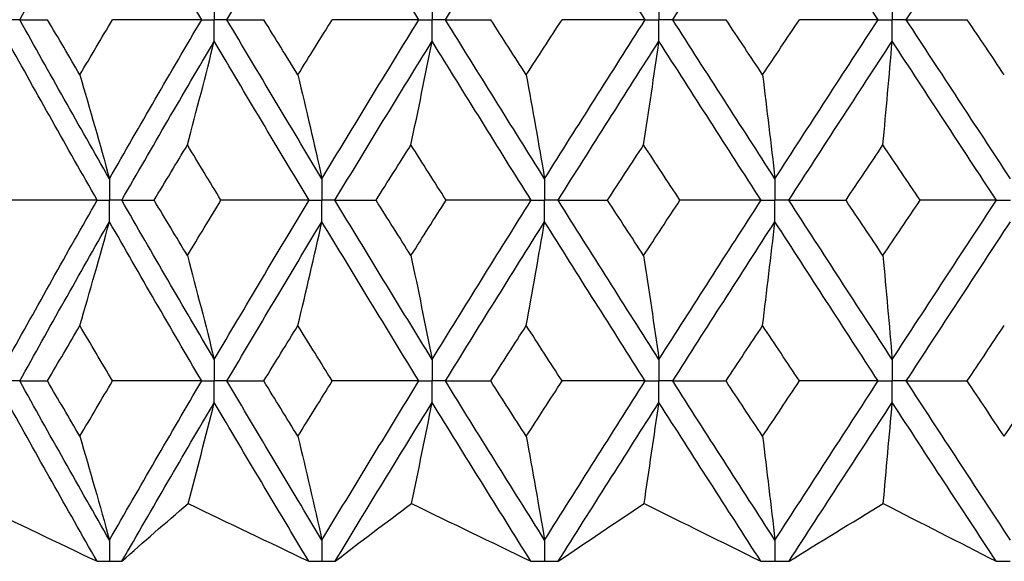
# Paper-space layout '_Right' of a CAD drawing. Header units: millimetres. Extents: x -25 to 310, y -1 to 320.
# Tile 7 of 51: x -10.38 to -2.06, y 14.1 to 18.67. Entities that reach past the tile are written whole.
import ezdxf

# ---------------------------------------------------------------- set-up
doc = ezdxf.new("R2010")
doc.units = ezdxf.units.MM

psp = doc.layouts.new('_Right')

# ---------------------------------------------------------------- linework, layer by layer
at = {"color": 7, "linetype": 'Continuous', "lineweight": 25}
for p, q in [((-9.6275, 14.1019), (-9.625, 14.1019)), ((-7.8324, 14.1019), (-7.8297, 14.1019)), ((-5.9514, 14.1019), (-5.9486, 14.1019)), ((-4.0052, 14.1019), (-4.0023, 14.1019))]:
    psp.add_line(p, q, dxfattribs=at)
for points in [[(-10.3836, 18.6747), (-10.1345, 19.1217), (-9.8815, 19.5698), (-9.6251, 20.0182)], [(-8.8461, 18.6747), (-9.1088, 19.1217), (-9.3686, 19.5698), (-9.6251, 20.0182)], [(-8.6324, 18.6747), (-8.368, 19.1217), (-8.1003, 19.5698), (-7.8298, 20.0182)], [(-7.0105, 18.6747), (-7.286, 19.1217), (-7.5592, 19.5698), (-7.8298, 20.0182)], [(-6.7866, 18.6747), (-6.5097, 19.1217), (-6.2303, 19.5698), (-5.9486, 20.0182)], [(-5.098, 18.6747), (-5.3833, 19.1217), (-5.667, 19.5698), (-5.9486, 20.0182)], [(-4.8664, 18.6747), (-4.5802, 19.1217), (-4.292, 19.5698), (-4.0023, 20.0182)], [(-3.1298, 18.6747), (-3.4217, 19.1217), (-3.7127, 19.5698), (-4.0023, 20.0182)], [(-2.8929, 18.6747), (-2.6004, 19.1217), (-2.3067, 19.5698), (-2.0122, 20.0182)], [(-10.3836, 18.6747), (-10.3071, 18.6747), (-10.2284, 18.6747), (-10.1477, 18.6748)], [(-9.6251, 17.3321), (-9.8816, 17.7804), (-10.1345, 18.2276), (-10.3836, 18.6747)], [(-9.875, 18.2087), (-9.9664, 18.3642), (-10.0573, 18.5195), (-10.1477, 18.6748)], [(-9.875, 18.2087), (-9.7836, 18.3642), (-9.6919, 18.5195), (-9.5997, 18.6748)], [(-9.6251, 17.3321), (-9.3686, 17.7804), (-9.1089, 18.2276), (-8.8461, 18.6747)], [(-8.8461, 18.6747), (-9.0968, 18.6747), (-9.3481, 18.6747), (-9.5997, 18.6748)], [(-8.6324, 18.6747), (-8.5306, 18.6747), (-8.4268, 18.6747), (-8.321, 18.6748)], [(-7.8298, 17.3321), (-8.1003, 17.7804), (-8.3679, 18.2276), (-8.6324, 18.6747)], [(-8.033, 18.2087), (-8.1294, 18.3642), (-8.2254, 18.5195), (-8.321, 18.6748)], [(-8.033, 18.2087), (-7.9367, 18.3642), (-7.84, 18.5195), (-7.743, 18.6748)], [(-7.8298, 17.3321), (-7.5592, 17.7804), (-7.286, 18.2276), (-7.0105, 18.6747)], [(-7.0105, 18.6747), (-7.254, 18.6747), (-7.4982, 18.6747), (-7.743, 18.6748)], [(-6.7866, 18.6747), (-6.6607, 18.6747), (-6.5329, 18.6747), (-6.4032, 18.6748)], [(-5.9486, 17.3321), (-6.2303, 17.7804), (-6.5097, 18.2276), (-6.7866, 18.6747)], [(-6.1031, 18.2087), (-6.2034, 18.3642), (-6.3034, 18.5195), (-6.4032, 18.6748)], [(-6.1031, 18.2087), (-6.0028, 18.3642), (-5.9022, 18.5195), (-5.8014, 18.6748)], [(-5.9486, 17.3321), (-5.667, 17.7804), (-5.3834, 18.2276), (-5.098, 18.6747)], [(-5.098, 18.6747), (-5.3316, 18.6747), (-5.5661, 18.6747), (-5.8014, 18.6748)], [(-4.8664, 18.6747), (-4.7178, 18.6747), (-4.5673, 18.6747), (-4.4152, 18.6748)], [(-4.0023, 17.3321), (-4.292, 17.7804), (-4.5801, 18.2276), (-4.8664, 18.6747)], [(-4.1063, 18.2087), (-4.2094, 18.3642), (-4.3124, 18.5195), (-4.4152, 18.6748)], [(-4.1063, 18.2087), (-4.0031, 18.3642), (-3.8997, 18.5195), (-3.7963, 18.6748)], [(-4.0023, 17.3321), (-3.7126, 17.7804), (-3.4217, 18.2276), (-3.1298, 18.6747)], [(-3.1298, 18.6747), (-3.3508, 18.6747), (-3.573, 18.6747), (-3.7963, 18.6748)], [(-2.8929, 18.6747), (-2.7232, 18.6747), (-2.5518, 18.6747), (-2.3788, 18.6748)], [(-2.0122, 17.3321), (-2.3067, 17.7804), (-2.6004, 18.2276), (-2.8929, 18.6747)], [(-2.0644, 18.2087), (-2.1693, 18.3642), (-2.2741, 18.5195), (-2.3788, 18.6748)], [(-9.7287, 17.1507), (-9.9843, 17.599), (-10.2363, 18.0465), (-10.4844, 18.4935)], [(-9.5211, 17.1507), (-9.2637, 17.599), (-9.003, 18.0465), (-8.7394, 18.4935)], [(-8.9663, 17.6176), (-8.8892, 17.9078), (-8.8136, 18.1997), (-8.7394, 18.4935)], [(-7.9391, 17.1507), (-8.2089, 17.599), (-8.4758, 18.0465), (-8.7394, 18.4935)], [(-7.7201, 17.1507), (-7.4488, 17.599), (-7.1749, 18.0465), (-6.8986, 18.4935)], [(-7.0778, 17.6176), (-7.0169, 17.9078), (-6.9572, 18.1997), (-6.8986, 18.4935)], [(-6.0625, 17.1507), (-6.3436, 17.599), (-6.6224, 18.0465), (-6.8986, 18.4935)], [(-5.8345, 17.1507), (-5.5523, 17.599), (-5.2681, 18.0465), (-4.9823, 18.4935)], [(-5.1117, 17.6176), (-5.0677, 17.9078), (-5.0246, 18.1997), (-4.9823, 18.4935)], [(-4.1195, 17.1507), (-4.4088, 17.599), (-4.6965, 18.0465), (-4.9823, 18.4935)], [(-3.885, 17.1507), (-3.5949, 17.599), (-3.3036, 18.0465), (-3.0114, 18.4935)], [(-3.0896, 17.6176), (-3.063, 17.9078), (-3.0369, 18.1997), (-3.0114, 18.4935)], [(-2.1313, 17.1507), (-2.4257, 17.599), (-2.7192, 18.0465), (-3.0114, 18.4935)], [(-9.875, 18.2087), (-9.79, 17.9184), (-9.7067, 17.6262), (-9.6251, 17.3321)], [(-8.033, 18.2087), (-7.9639, 17.9184), (-7.8962, 17.6262), (-7.8298, 17.3321)], [(-6.1031, 18.2087), (-6.0506, 17.9184), (-5.9991, 17.6262), (-5.9486, 17.3321)], [(-4.1063, 18.2087), (-4.0709, 17.9184), (-4.0363, 17.6262), (-4.0023, 17.3321)], [(-9.2474, 17.1506), (-9.1541, 17.3064), (-9.0604, 17.4621), (-8.9663, 17.6176)], [(-8.6829, 17.1506), (-8.7778, 17.3064), (-8.8722, 17.4621), (-8.9663, 17.6176)], [(-7.3726, 17.1506), (-7.2746, 17.3064), (-7.1763, 17.4621), (-7.0778, 17.6176)], [(-6.7811, 17.1506), (-6.8803, 17.3064), (-6.9792, 17.4621), (-7.0778, 17.6176)], [(-5.417, 17.1506), (-5.3154, 17.3064), (-5.2136, 17.4621), (-5.1117, 17.6176)], [(-4.805, 17.1506), (-4.9075, 17.3064), (-5.0097, 17.4621), (-5.1117, 17.6176)], [(-3.402, 17.1506), (-3.298, 17.3064), (-3.1939, 17.4621), (-3.0896, 17.6176)], [(-2.7763, 17.1506), (-2.8809, 17.3064), (-2.9853, 17.4621), (-3.0896, 17.6176)], [(-9.7287, 17.1507), (-9.982, 17.1507), (-10.2356, 17.1507), (-10.4896, 17.1506)], [(-10.4844, 15.8059), (-10.2361, 16.2541), (-9.9841, 16.7026), (-9.7287, 17.1507)], [(-8.7394, 15.8059), (-9.0032, 16.2541), (-9.2639, 16.7026), (-9.5211, 17.1507)], [(-9.5211, 17.1507), (-9.4319, 17.1507), (-9.3407, 17.1507), (-9.2474, 17.1506)], [(-8.9663, 16.6831), (-9.0604, 16.8389), (-9.1541, 16.9948), (-9.2474, 17.1506)], [(-8.9663, 16.6831), (-8.8722, 16.8389), (-8.7778, 16.9948), (-8.6829, 17.1506)], [(-8.7394, 15.8059), (-8.4756, 16.2541), (-8.2087, 16.7026), (-7.9391, 17.1507)], [(-7.9391, 17.1507), (-8.1865, 17.1507), (-8.4344, 17.1507), (-8.6829, 17.1506)], [(-6.8986, 15.8059), (-7.175, 16.2541), (-7.449, 16.7026), (-7.7201, 17.1507)], [(-7.7201, 17.1507), (-7.6062, 17.1507), (-7.4904, 17.1507), (-7.3726, 17.1506)], [(-7.0778, 16.6831), (-7.1763, 16.8389), (-7.2746, 16.9948), (-7.3726, 17.1506)], [(-7.0778, 16.6831), (-6.9792, 16.8389), (-6.8803, 16.9948), (-6.7811, 17.1506)], [(-6.8986, 15.8059), (-6.6223, 16.2541), (-6.3434, 16.7026), (-6.0625, 17.1507)], [(-6.0625, 17.1507), (-6.3012, 17.1507), (-6.5408, 17.1507), (-6.7811, 17.1506)], [(-4.9823, 15.8059), (-5.2682, 16.2541), (-5.5525, 16.7026), (-5.8345, 17.1507)], [(-5.8345, 17.1507), (-5.6972, 17.1507), (-5.558, 17.1507), (-5.417, 17.1506)], [(-5.1117, 16.6831), (-5.2137, 16.8389), (-5.3155, 16.9948), (-5.417, 17.1506)], [(-5.1117, 16.6831), (-5.0097, 16.8389), (-4.9075, 16.9948), (-4.805, 17.1506)], [(-4.9823, 15.8059), (-4.6964, 16.2541), (-4.4086, 16.7026), (-4.1195, 17.1507)], [(-4.1195, 17.1507), (-4.347, 17.1507), (-4.5755, 17.1507), (-4.805, 17.1506)], [(-3.0114, 15.8059), (-3.3038, 16.2541), (-3.5951, 16.7026), (-3.885, 17.1507)], [(-3.885, 17.1507), (-3.7257, 17.1507), (-3.5647, 17.1507), (-3.402, 17.1506)], [(-3.0896, 16.6831), (-3.1939, 16.8389), (-3.298, 16.9948), (-3.402, 17.1506)], [(-3.0896, 16.6831), (-2.9853, 16.8389), (-2.8809, 16.9948), (-2.7763, 17.1506)], [(-3.0114, 15.8059), (-2.719, 16.2541), (-2.4255, 16.7026), (-2.1313, 17.1507)], [(-2.1313, 17.1507), (-2.3451, 17.1507), (-2.5601, 17.1507), (-2.7763, 17.1506)], [(-10.3837, 15.6244), (-10.1344, 16.0726), (-9.8814, 16.5211), (-9.6251, 16.9693)], [(-9.875, 16.0921), (-9.7901, 16.3826), (-9.7068, 16.675), (-9.6251, 16.9693)], [(-8.846, 15.6244), (-9.1089, 16.0726), (-9.3688, 16.5211), (-9.6251, 16.9693)], [(-8.6324, 15.6244), (-8.3679, 16.0726), (-8.1002, 16.5211), (-7.8298, 16.9693)], [(-8.033, 16.0921), (-7.964, 16.3826), (-7.8962, 16.675), (-7.8298, 16.9693)], [(-7.0104, 15.6244), (-7.2861, 16.0726), (-7.5593, 16.5211), (-7.8298, 16.9693)], [(-6.7866, 15.6244), (-6.5096, 16.0726), (-6.2301, 16.5211), (-5.9486, 16.9693)], [(-6.1031, 16.0921), (-6.0506, 16.3826), (-5.9991, 16.675), (-5.9486, 16.9693)], [(-5.098, 15.6244), (-5.3834, 16.0726), (-5.6671, 16.5211), (-5.9486, 16.9693)], [(-4.8665, 15.6244), (-4.5801, 16.0726), (-4.2919, 16.5211), (-4.0023, 16.9693)], [(-4.1063, 16.0921), (-4.0709, 16.3826), (-4.0363, 16.675), (-4.0023, 16.9693)], [(-3.1297, 15.6244), (-3.4218, 16.0726), (-3.7128, 16.5211), (-4.0023, 16.9693)], [(-2.893, 15.6244), (-2.6003, 16.0726), (-2.3066, 16.5211), (-2.0122, 16.9693)], [(-8.9663, 16.6831), (-8.8892, 16.3925), (-8.8136, 16.1002), (-8.7394, 15.8059)], [(-7.0778, 16.6831), (-7.0169, 16.3925), (-6.9572, 16.1002), (-6.8986, 15.8059)], [(-5.1117, 16.6831), (-5.0677, 16.3925), (-5.0246, 16.1002), (-4.9823, 15.8059)], [(-3.0896, 16.6831), (-3.063, 16.3925), (-3.0369, 16.1002), (-3.0114, 15.8059)], [(-10.1481, 15.6245), (-10.0575, 15.7804), (-9.9665, 15.9362), (-9.875, 16.0921)], [(-9.5994, 15.6245), (-9.6917, 15.7804), (-9.7835, 15.9362), (-9.875, 16.0921)], [(-8.3214, 15.6245), (-8.2257, 15.7804), (-8.1295, 15.9362), (-8.033, 16.0921)], [(-7.7426, 15.6245), (-7.8397, 15.7804), (-7.9366, 15.9362), (-8.033, 16.0921)], [(-6.4036, 15.6245), (-6.3037, 15.7804), (-6.2035, 15.9362), (-6.1031, 16.0921)], [(-5.801, 15.6245), (-5.9019, 15.7804), (-6.0026, 15.9362), (-6.1031, 16.0921)], [(-4.4156, 15.6245), (-4.3127, 15.7804), (-4.2096, 15.9362), (-4.1063, 16.0921)], [(-3.7958, 15.6245), (-3.8995, 15.7804), (-4.003, 15.9362), (-4.1063, 16.0921)], [(-2.3792, 15.6245), (-2.2744, 15.7804), (-2.1695, 15.9362), (-2.0644, 16.0921)], [(-10.3837, 15.6244), (-10.3072, 15.6245), (-10.2287, 15.6245), (-10.1481, 15.6245)], [(-9.6251, 14.2811), (-9.8813, 14.7281), (-10.1343, 15.1761), (-10.3837, 15.6244)], [(-9.875, 15.1572), (-9.9664, 15.3129), (-10.0575, 15.4687), (-10.1481, 15.6245)], [(-9.875, 15.1572), (-9.7836, 15.3129), (-9.6917, 15.4687), (-9.5994, 15.6245)], [(-9.6251, 14.2811), (-9.3689, 14.7281), (-9.1091, 15.1761), (-8.846, 15.6244)], [(-8.846, 15.6244), (-9.0967, 15.6245), (-9.3478, 15.6245), (-9.5994, 15.6245)], [(-8.6324, 15.6244), (-8.5308, 15.6245), (-8.4271, 15.6245), (-8.3214, 15.6245)], [(-7.8298, 14.2811), (-8.1, 14.7281), (-8.3677, 15.1761), (-8.6324, 15.6244)], [(-8.033, 15.1572), (-8.1295, 15.3129), (-8.2256, 15.4687), (-8.3214, 15.6245)], [(-8.033, 15.1572), (-7.9366, 15.3129), (-7.8398, 15.4687), (-7.7426, 15.6245)], [(-7.8298, 14.2811), (-7.5595, 14.7281), (-7.2862, 15.1761), (-7.0104, 15.6244)], [(-7.0104, 15.6244), (-7.2538, 15.6245), (-7.4979, 15.6245), (-7.7426, 15.6245)], [(-6.7866, 15.6244), (-6.6609, 15.6245), (-6.5332, 15.6245), (-6.4036, 15.6245)], [(-5.9486, 14.2811), (-6.23, 14.7281), (-6.5095, 15.1761), (-6.7866, 15.6244)], [(-6.1031, 15.1572), (-6.2035, 15.3129), (-6.3037, 15.4687), (-6.4036, 15.6245)], [(-6.1031, 15.1572), (-6.0027, 15.3129), (-5.902, 15.4687), (-5.801, 15.6245)], [(-5.9486, 14.2811), (-5.6673, 14.7281), (-5.3836, 15.1761), (-5.098, 15.6244)], [(-5.098, 15.6244), (-5.3314, 15.6245), (-5.5658, 15.6245), (-5.801, 15.6245)], [(-4.8665, 15.6244), (-4.718, 15.6245), (-4.5677, 15.6245), (-4.4156, 15.6245)], [(-4.0023, 14.2811), (-4.2917, 14.7281), (-4.5799, 15.1761), (-4.8665, 15.6244)], [(-4.1063, 15.1572), (-4.2095, 15.3129), (-4.3127, 15.4687), (-4.4156, 15.6245)], [(-4.1063, 15.1572), (-4.003, 15.3129), (-3.8995, 15.4687), (-3.7958, 15.6245)], [(-4.0023, 14.2811), (-3.713, 14.7281), (-3.4219, 15.1761), (-3.1297, 15.6244)], [(-3.1297, 15.6244), (-3.3506, 15.6245), (-3.5727, 15.6245), (-3.7958, 15.6245)], [(-2.893, 15.6244), (-2.7234, 15.6245), (-2.5521, 15.6245), (-2.3792, 15.6245)], [(-2.0122, 14.2811), (-2.3064, 14.7281), (-2.6002, 15.1761), (-2.893, 15.6244)], [(-2.0644, 15.1572), (-2.1694, 15.3129), (-2.2744, 15.4687), (-2.3792, 15.6245)], [(-2.0644, 15.1572), (-1.9594, 15.3129), (-1.8543, 15.4687), (-1.7491, 15.6245)], [(-9.73, 14.1021), (-9.9848, 14.5482), (-10.2364, 14.9954), (-10.4844, 15.443)], [(-9.5198, 14.1021), (-9.2631, 14.5482), (-9.0028, 14.9954), (-8.7394, 15.443)], [(-8.9603, 14.5888), (-8.8853, 14.8717), (-8.8116, 15.1565), (-8.7394, 15.443)], [(-7.9404, 14.1021), (-8.2095, 14.5482), (-8.4759, 14.9954), (-8.7394, 15.443)], [(-7.7188, 14.1021), (-7.4482, 14.5482), (-7.1747, 14.9954), (-6.8986, 15.443)], [(-7.073, 14.5888), (-7.0138, 14.8717), (-6.9557, 15.1565), (-6.8986, 15.443)], [(-6.0639, 14.1021), (-6.3442, 14.5482), (-6.6226, 14.9954), (-6.8986, 15.443)], [(-5.8331, 14.1021), (-5.5517, 14.5482), (-5.2679, 14.9954), (-4.9823, 15.443)], [(-5.1083, 14.5888), (-5.0655, 14.8717), (-5.0235, 15.1565), (-4.9823, 15.443)], [(-4.1209, 14.1021), (-4.4094, 14.5482), (-4.6967, 14.9954), (-4.9823, 15.443)], [(-3.8836, 14.1021), (-3.5943, 14.5482), (-3.3034, 14.9954), (-3.0114, 15.443)], [(-3.0875, 14.5888), (-3.0617, 14.8717), (-3.0363, 15.1565), (-3.0114, 15.443)], [(-2.1328, 14.1021), (-2.4263, 14.5482), (-2.7194, 14.9954), (-3.0114, 15.443)], [(-9.875, 15.1572), (-9.7901, 14.8671), (-9.7068, 14.575), (-9.6251, 14.2811)], [(-8.033, 15.1572), (-7.964, 14.8671), (-7.8962, 14.575), (-7.8298, 14.2811)], [(-6.1031, 15.1572), (-6.0506, 14.8671), (-5.9991, 14.575), (-5.9486, 14.2811)], [(-4.1063, 15.1572), (-4.0709, 14.8671), (-4.0363, 14.575), (-4.0023, 14.2811)], [(-10.7494, 14.5888), (-10.4102, 14.4261), (-10.0704, 14.2639), (-9.73, 14.1021)], [(-9.5198, 14.1021), (-9.3393, 14.2639), (-9.1528, 14.4261), (-8.9603, 14.5888)], [(-8.9603, 14.5888), (-8.6202, 14.4261), (-8.2803, 14.2639), (-7.9404, 14.1021)], [(-7.7188, 14.1021), (-7.509, 14.2639), (-7.2938, 14.4261), (-7.073, 14.5888)], [(-7.073, 14.5888), (-6.7358, 14.4261), (-6.3994, 14.2639), (-6.0639, 14.1021)], [(-5.8331, 14.1021), (-5.5965, 14.2639), (-5.3548, 14.4261), (-5.1083, 14.5888)], [(-5.1083, 14.5888), (-4.7775, 14.4261), (-4.4484, 14.2639), (-4.1209, 14.1021)], [(-3.8836, 14.1021), (-3.6226, 14.2639), (-3.3572, 14.4261), (-3.0875, 14.5888)], [(-3.0875, 14.5888), (-2.7669, 14.4261), (-2.4487, 14.2639), (-2.1328, 14.1021)]]:
    psp.add_open_spline(points, degree=3, dxfattribs=at)
for points, knots in [([(-8.7394, 18.8559), (-8.7394, 18.807), (-8.7393, 18.7582), (-8.7393, 18.7093), (-8.7393, 18.6978), (-8.7393, 18.6862), (-8.7393, 18.6747)], [0, 0, 0, 0, 0.0001465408, 0.0001465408, 0.0001465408, 0.0001812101, 0.0001812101, 0.0001812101, 0.0001812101]), ([(-6.8986, 18.8559), (-6.8986, 18.807), (-6.8986, 18.7582), (-6.8986, 18.7093), (-6.8986, 18.6978), (-6.8986, 18.6862), (-6.8986, 18.6747)], [0, 0, 0, 0, 0.0001465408, 0.0001465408, 0.0001465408, 0.0001812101, 0.0001812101, 0.0001812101, 0.0001812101]), ([(-4.9823, 18.8559), (-4.9823, 18.807), (-4.9823, 18.7582), (-4.9823, 18.7093), (-4.9823, 18.6978), (-4.9823, 18.6862), (-4.9823, 18.6747)], [0, 0, 0, 0, 0.0001465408, 0.0001465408, 0.0001465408, 0.0001812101, 0.0001812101, 0.0001812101, 0.0001812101]), ([(-3.0114, 18.8559), (-3.0114, 18.807), (-3.0114, 18.7582), (-3.0114, 18.7093), (-3.0114, 18.6978), (-3.0114, 18.6862), (-3.0114, 18.6747)], [0, 0, 0, 0, 0.0001465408, 0.0001465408, 0.0001465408, 0.0001812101, 0.0001812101, 0.0001812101, 0.0001812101]), ([(-10.3836, 18.6747), (-10.4075, 18.6747), (-10.4314, 18.6747), (-10.4552, 18.6747), (-10.4649, 18.6747), (-10.4746, 18.6747), (-10.4843, 18.6747)], [0, 0, 0, 0, 0.0000852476, 0.0000852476, 0.0000852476, 0.0001199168, 0.0001199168, 0.0001199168, 0.0001199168]), ([(-8.8461, 18.6747), (-8.8208, 18.6747), (-8.7955, 18.6747), (-8.7702, 18.6747), (-8.7599, 18.6747), (-8.7496, 18.6747), (-8.7393, 18.6747)], [0, 0, 0, 0, 0.0000852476, 0.0000852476, 0.0000852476, 0.0001199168, 0.0001199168, 0.0001199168, 0.0001199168]), ([(-8.7394, 18.4935), (-8.7394, 18.5423), (-8.7393, 18.5911), (-8.7393, 18.64), (-8.7393, 18.6515), (-8.7393, 18.6631), (-8.7393, 18.6747)], [0, 0, 0, 0, 0.000146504, 0.000146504, 0.000146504, 0.0001811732, 0.0001811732, 0.0001811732, 0.0001811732]), ([(-8.6324, 18.6747), (-8.6577, 18.6747), (-8.6831, 18.6747), (-8.7084, 18.6747), (-8.7187, 18.6747), (-8.729, 18.6747), (-8.7393, 18.6747)], [0, 0, 0, 0, 0.0000852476, 0.0000852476, 0.0000852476, 0.0001199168, 0.0001199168, 0.0001199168, 0.0001199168]), ([(-7.0105, 18.6747), (-6.984, 18.6747), (-6.9575, 18.6747), (-6.9309, 18.6747), (-6.9202, 18.6747), (-6.9094, 18.6747), (-6.8986, 18.6747)], [0, 0, 0, 0, 0.0000852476, 0.0000852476, 0.0000852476, 0.0001199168, 0.0001199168, 0.0001199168, 0.0001199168]), ([(-6.8986, 18.4935), (-6.8986, 18.5423), (-6.8986, 18.5911), (-6.8986, 18.64), (-6.8986, 18.6515), (-6.8986, 18.6631), (-6.8986, 18.6747)], [0, 0, 0, 0, 0.000146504, 0.000146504, 0.000146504, 0.0001811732, 0.0001811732, 0.0001811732, 0.0001811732]), ([(-6.7866, 18.6747), (-6.8131, 18.6747), (-6.8397, 18.6747), (-6.8662, 18.6747), (-6.877, 18.6747), (-6.8878, 18.6747), (-6.8986, 18.6747)], [0, 0, 0, 0, 0.0000852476, 0.0000852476, 0.0000852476, 0.0001199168, 0.0001199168, 0.0001199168, 0.0001199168]), ([(-5.098, 18.6747), (-5.0706, 18.6747), (-5.0432, 18.6747), (-5.0158, 18.6747), (-5.0046, 18.6747), (-4.9934, 18.6747), (-4.9823, 18.6747)], [0, 0, 0, 0, 0.0000852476, 0.0000852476, 0.0000852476, 0.0001199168, 0.0001199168, 0.0001199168, 0.0001199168]), ([(-4.9823, 18.4935), (-4.9823, 18.5423), (-4.9823, 18.5911), (-4.9823, 18.64), (-4.9823, 18.6515), (-4.9823, 18.6631), (-4.9823, 18.6747)], [0, 0, 0, 0, 0.000146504, 0.000146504, 0.000146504, 0.0001811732, 0.0001811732, 0.0001811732, 0.0001811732]), ([(-4.8664, 18.6747), (-4.8939, 18.6747), (-4.9213, 18.6747), (-4.9488, 18.6747), (-4.9599, 18.6747), (-4.9711, 18.6747), (-4.9823, 18.6747)], [0, 0, 0, 0, 0.0000852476, 0.0000852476, 0.0000852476, 0.0001199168, 0.0001199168, 0.0001199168, 0.0001199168]), ([(-3.1298, 18.6747), (-3.1017, 18.6747), (-3.0737, 18.6747), (-3.0456, 18.6747), (-3.0342, 18.6747), (-3.0228, 18.6747), (-3.0114, 18.6747)], [0, 0, 0, 0, 0.0000852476, 0.0000852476, 0.0000852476, 0.0001199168, 0.0001199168, 0.0001199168, 0.0001199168]), ([(-3.0114, 18.4935), (-3.0114, 18.5423), (-3.0114, 18.5911), (-3.0114, 18.64), (-3.0114, 18.6515), (-3.0114, 18.6631), (-3.0114, 18.6747)], [0, 0, 0, 0, 0.000146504, 0.000146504, 0.000146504, 0.0001811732, 0.0001811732, 0.0001811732, 0.0001811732]), ([(-2.8929, 18.6747), (-2.921, 18.6747), (-2.949, 18.6747), (-2.9771, 18.6747), (-2.9885, 18.6747), (-2.9999, 18.6747), (-3.0114, 18.6747)], [0, 0, 0, 0, 0.0000852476, 0.0000852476, 0.0000852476, 0.0001199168, 0.0001199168, 0.0001199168, 0.0001199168]), ([(-9.6251, 17.3321), (-9.625, 17.2832), (-9.625, 17.2343), (-9.625, 17.1854), (-9.625, 17.1738), (-9.625, 17.1622), (-9.625, 17.1507)], [0, 0, 0, 0, 0.0001467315, 0.0001467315, 0.0001467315, 0.0001814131, 0.0001814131, 0.0001814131, 0.0001814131]), ([(-7.8298, 17.3321), (-7.8297, 17.2832), (-7.8297, 17.2343), (-7.8297, 17.1854), (-7.8297, 17.1738), (-7.8297, 17.1622), (-7.8297, 17.1507)], [0, 0, 0, 0, 0.0001467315, 0.0001467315, 0.0001467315, 0.0001814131, 0.0001814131, 0.0001814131, 0.0001814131]), ([(-5.9486, 17.3321), (-5.9486, 17.2832), (-5.9486, 17.2343), (-5.9486, 17.1854), (-5.9486, 17.1738), (-5.9486, 17.1622), (-5.9486, 17.1507)], [0, 0, 0, 0, 0.0001467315, 0.0001467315, 0.0001467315, 0.0001814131, 0.0001814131, 0.0001814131, 0.0001814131]), ([(-4.0023, 17.3321), (-4.0023, 17.2832), (-4.0023, 17.2343), (-4.0023, 17.1854), (-4.0023, 17.1738), (-4.0023, 17.1622), (-4.0023, 17.1507)], [0, 0, 0, 0, 0.0001467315, 0.0001467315, 0.0001467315, 0.0001814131, 0.0001814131, 0.0001814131, 0.0001814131]), ([(-9.7287, 17.1507), (-9.7042, 17.1507), (-9.6796, 17.1507), (-9.655, 17.1507), (-9.645, 17.1507), (-9.635, 17.1507), (-9.625, 17.1507)], [0, 0, 0, 0, 0.0000851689, 0.0000851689, 0.0000851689, 0.0001198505, 0.0001198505, 0.0001198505, 0.0001198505]), ([(-9.6251, 16.9693), (-9.625, 17.0182), (-9.625, 17.0671), (-9.625, 17.116), (-9.625, 17.1276), (-9.625, 17.1391), (-9.625, 17.1507)], [0, 0, 0, 0, 0.0001467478, 0.0001467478, 0.0001467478, 0.0001814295, 0.0001814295, 0.0001814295, 0.0001814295]), ([(-9.5211, 17.1507), (-9.5457, 17.1507), (-9.5704, 17.1507), (-9.595, 17.1507), (-9.605, 17.1507), (-9.615, 17.1507), (-9.625, 17.1507)], [0, 0, 0, 0, 0.0000851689, 0.0000851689, 0.0000851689, 0.0001198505, 0.0001198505, 0.0001198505, 0.0001198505]), ([(-7.9391, 17.1507), (-7.9132, 17.1507), (-7.8873, 17.1507), (-7.8614, 17.1507), (-7.8508, 17.1507), (-7.8402, 17.1507), (-7.8297, 17.1507)], [0, 0, 0, 0, 0.0000851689, 0.0000851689, 0.0000851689, 0.0001198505, 0.0001198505, 0.0001198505, 0.0001198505]), ([(-7.8298, 16.9693), (-7.8297, 17.0182), (-7.8297, 17.0671), (-7.8297, 17.116), (-7.8297, 17.1276), (-7.8297, 17.1391), (-7.8297, 17.1507)], [0, 0, 0, 0, 0.0001467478, 0.0001467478, 0.0001467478, 0.0001814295, 0.0001814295, 0.0001814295, 0.0001814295]), ([(-7.7201, 17.1507), (-7.7461, 17.1507), (-7.772, 17.1507), (-7.798, 17.1507), (-7.8086, 17.1507), (-7.8191, 17.1507), (-7.8297, 17.1507)], [0, 0, 0, 0, 0.0000851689, 0.0000851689, 0.0000851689, 0.0001198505, 0.0001198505, 0.0001198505, 0.0001198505]), ([(-6.0625, 17.1507), (-6.0355, 17.1507), (-6.0085, 17.1507), (-5.9816, 17.1507), (-5.9706, 17.1507), (-5.9596, 17.1507), (-5.9486, 17.1507)], [0, 0, 0, 0, 0.0000851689, 0.0000851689, 0.0000851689, 0.0001198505, 0.0001198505, 0.0001198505, 0.0001198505]), ([(-5.9486, 16.9693), (-5.9486, 17.0182), (-5.9486, 17.0671), (-5.9486, 17.116), (-5.9486, 17.1276), (-5.9486, 17.1391), (-5.9486, 17.1507)], [0, 0, 0, 0, 0.0001467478, 0.0001467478, 0.0001467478, 0.0001814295, 0.0001814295, 0.0001814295, 0.0001814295]), ([(-5.8345, 17.1507), (-5.8616, 17.1507), (-5.8886, 17.1507), (-5.9156, 17.1507), (-5.9266, 17.1507), (-5.9376, 17.1507), (-5.9486, 17.1507)], [0, 0, 0, 0, 0.0000851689, 0.0000851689, 0.0000851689, 0.0001198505, 0.0001198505, 0.0001198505, 0.0001198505]), ([(-4.1195, 17.1507), (-4.0917, 17.1507), (-4.064, 17.1507), (-4.0362, 17.1507), (-4.0249, 17.1507), (-4.0136, 17.1507), (-4.0023, 17.1507)], [0, 0, 0, 0, 0.0000851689, 0.0000851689, 0.0000851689, 0.0001198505, 0.0001198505, 0.0001198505, 0.0001198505]), ([(-4.0023, 16.9693), (-4.0023, 17.0182), (-4.0023, 17.0671), (-4.0023, 17.116), (-4.0023, 17.1276), (-4.0023, 17.1391), (-4.0023, 17.1507)], [0, 0, 0, 0, 0.0001467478, 0.0001467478, 0.0001467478, 0.0001814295, 0.0001814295, 0.0001814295, 0.0001814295]), ([(-3.885, 17.1507), (-3.9128, 17.1507), (-3.9406, 17.1507), (-3.9684, 17.1507), (-3.9797, 17.1507), (-3.991, 17.1507), (-4.0023, 17.1507)], [0, 0, 0, 0, 0.0000851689, 0.0000851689, 0.0000851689, 0.0001198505, 0.0001198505, 0.0001198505, 0.0001198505]), ([(-2.1313, 17.1507), (-2.1031, 17.1507), (-2.0749, 17.1507), (-2.0467, 17.1507), (-2.0352, 17.1507), (-2.0237, 17.1507), (-2.0122, 17.1507)], [0, 0, 0, 0, 0.0000851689, 0.0000851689, 0.0000851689, 0.0001198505, 0.0001198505, 0.0001198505, 0.0001198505]), ([(-8.7394, 15.8059), (-8.7394, 15.757), (-8.7393, 15.7081), (-8.7393, 15.6591), (-8.7393, 15.6476), (-8.7393, 15.636), (-8.7393, 15.6244)], [0, 0, 0, 0, 0.0001467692, 0.0001467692, 0.0001467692, 0.0001814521, 0.0001814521, 0.0001814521, 0.0001814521]), ([(-6.8986, 15.8059), (-6.8986, 15.757), (-6.8986, 15.7081), (-6.8986, 15.6591), (-6.8986, 15.6476), (-6.8986, 15.636), (-6.8986, 15.6244)], [0, 0, 0, 0, 0.0001467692, 0.0001467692, 0.0001467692, 0.0001814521, 0.0001814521, 0.0001814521, 0.0001814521]), ([(-4.9823, 15.8059), (-4.9823, 15.757), (-4.9823, 15.7081), (-4.9823, 15.6591), (-4.9823, 15.6476), (-4.9823, 15.636), (-4.9823, 15.6244)], [0, 0, 0, 0, 0.0001467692, 0.0001467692, 0.0001467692, 0.0001814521, 0.0001814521, 0.0001814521, 0.0001814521]), ([(-3.0114, 15.8059), (-3.0114, 15.757), (-3.0114, 15.7081), (-3.0114, 15.6591), (-3.0114, 15.6476), (-3.0114, 15.636), (-3.0114, 15.6244)], [0, 0, 0, 0, 0.0001467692, 0.0001467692, 0.0001467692, 0.0001814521, 0.0001814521, 0.0001814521, 0.0001814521]), ([(-10.3837, 15.6244), (-10.4075, 15.6244), (-10.4314, 15.6244), (-10.4552, 15.6244), (-10.4649, 15.6244), (-10.4746, 15.6244), (-10.4843, 15.6244)], [0, 0, 0, 0, 0.0000851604, 0.0000851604, 0.0000851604, 0.0001198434, 0.0001198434, 0.0001198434, 0.0001198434]), ([(-8.846, 15.6244), (-8.8208, 15.6244), (-8.7955, 15.6244), (-8.7702, 15.6244), (-8.7599, 15.6244), (-8.7496, 15.6244), (-8.7393, 15.6244)], [0, 0, 0, 0, 0.0000851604, 0.0000851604, 0.0000851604, 0.0001198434, 0.0001198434, 0.0001198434, 0.0001198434]), ([(-8.7394, 15.443), (-8.7394, 15.4919), (-8.7393, 15.5408), (-8.7393, 15.5898), (-8.7393, 15.6013), (-8.7393, 15.6129), (-8.7393, 15.6244)], [0, 0, 0, 0, 0.0001467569, 0.0001467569, 0.0001467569, 0.0001814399, 0.0001814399, 0.0001814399, 0.0001814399]), ([(-8.6324, 15.6244), (-8.6578, 15.6244), (-8.6831, 15.6244), (-8.7084, 15.6244), (-8.7187, 15.6244), (-8.729, 15.6244), (-8.7393, 15.6244)], [0, 0, 0, 0, 0.0000851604, 0.0000851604, 0.0000851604, 0.0001198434, 0.0001198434, 0.0001198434, 0.0001198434]), ([(-7.0104, 15.6244), (-6.9839, 15.6244), (-6.9574, 15.6244), (-6.931, 15.6244), (-6.9202, 15.6244), (-6.9094, 15.6244), (-6.8986, 15.6244)], [0, 0, 0, 0, 0.0000851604, 0.0000851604, 0.0000851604, 0.0001198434, 0.0001198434, 0.0001198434, 0.0001198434]), ([(-6.7866, 15.6244), (-6.8132, 15.6244), (-6.8397, 15.6244), (-6.8662, 15.6244), (-6.877, 15.6244), (-6.8878, 15.6244), (-6.8986, 15.6244)], [0, 0, 0, 0, 0.0000851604, 0.0000851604, 0.0000851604, 0.0001198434, 0.0001198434, 0.0001198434, 0.0001198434]), ([(-6.8986, 15.443), (-6.8986, 15.4919), (-6.8986, 15.5408), (-6.8986, 15.5898), (-6.8986, 15.6013), (-6.8986, 15.6129), (-6.8986, 15.6244)], [0, 0, 0, 0, 0.0001467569, 0.0001467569, 0.0001467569, 0.0001814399, 0.0001814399, 0.0001814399, 0.0001814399]), ([(-5.098, 15.6244), (-5.0706, 15.6244), (-5.0432, 15.6244), (-5.0158, 15.6244), (-5.0046, 15.6244), (-4.9934, 15.6244), (-4.9823, 15.6244)], [0, 0, 0, 0, 0.0000851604, 0.0000851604, 0.0000851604, 0.0001198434, 0.0001198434, 0.0001198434, 0.0001198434]), ([(-4.8665, 15.6244), (-4.8939, 15.6244), (-4.9213, 15.6244), (-4.9488, 15.6244), (-4.9599, 15.6244), (-4.9711, 15.6244), (-4.9823, 15.6244)], [0, 0, 0, 0, 0.0000851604, 0.0000851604, 0.0000851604, 0.0001198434, 0.0001198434, 0.0001198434, 0.0001198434]), ([(-4.9823, 15.443), (-4.9823, 15.4919), (-4.9823, 15.5408), (-4.9823, 15.5898), (-4.9823, 15.6013), (-4.9823, 15.6129), (-4.9823, 15.6244)], [0, 0, 0, 0, 0.0001467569, 0.0001467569, 0.0001467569, 0.0001814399, 0.0001814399, 0.0001814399, 0.0001814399]), ([(-3.1297, 15.6244), (-3.1017, 15.6244), (-3.0737, 15.6244), (-3.0456, 15.6244), (-3.0342, 15.6244), (-3.0228, 15.6244), (-3.0114, 15.6244)], [0, 0, 0, 0, 0.0000851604, 0.0000851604, 0.0000851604, 0.0001198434, 0.0001198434, 0.0001198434, 0.0001198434]), ([(-2.893, 15.6244), (-2.921, 15.6244), (-2.9491, 15.6244), (-2.9771, 15.6244), (-2.9885, 15.6244), (-2.9999, 15.6244), (-3.0114, 15.6244)], [0, 0, 0, 0, 0.0000851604, 0.0000851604, 0.0000851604, 0.0001198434, 0.0001198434, 0.0001198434, 0.0001198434]), ([(-3.0114, 15.443), (-3.0114, 15.4919), (-3.0114, 15.5408), (-3.0114, 15.5898), (-3.0114, 15.6013), (-3.0114, 15.6129), (-3.0114, 15.6244)], [0, 0, 0, 0, 0.0001467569, 0.0001467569, 0.0001467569, 0.0001814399, 0.0001814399, 0.0001814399, 0.0001814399]), ([(-9.6251, 14.2811), (-9.625, 14.2323), (-9.625, 14.1835), (-9.625, 14.1347), (-9.625, 14.1238), (-9.625, 14.1128), (-9.625, 14.1019)], [0, 0, 0, 0, 0.0001464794, 0.0001464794, 0.0001464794, 0.0001792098, 0.0001792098, 0.0001792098, 0.0001792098]), ([(-7.8298, 14.2811), (-7.8297, 14.2323), (-7.8297, 14.1835), (-7.8297, 14.1347), (-7.8297, 14.1238), (-7.8297, 14.1128), (-7.8297, 14.1019)], [0, 0, 0, 0, 0.0001464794, 0.0001464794, 0.0001464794, 0.0001792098, 0.0001792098, 0.0001792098, 0.0001792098]), ([(-5.9486, 14.2811), (-5.9486, 14.2323), (-5.9486, 14.1835), (-5.9486, 14.1347), (-5.9486, 14.1238), (-5.9486, 14.1128), (-5.9486, 14.1019)], [0, 0, 0, 0, 0.0001464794, 0.0001464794, 0.0001464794, 0.0001792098, 0.0001792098, 0.0001792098, 0.0001792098]), ([(-4.0023, 14.2811), (-4.0023, 14.2323), (-4.0023, 14.1835), (-4.0023, 14.1347), (-4.0023, 14.1238), (-4.0023, 14.1128), (-4.0023, 14.1019)], [0, 0, 0, 0, 0.0001464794, 0.0001464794, 0.0001464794, 0.0001792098, 0.0001792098, 0.0001792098, 0.0001792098]), ([(-9.73, 14.1021), (-9.7121, 14.1021), (-9.6942, 14.102), (-9.6762, 14.102), (-9.66, 14.102), (-9.6438, 14.1019), (-9.6275, 14.1019)], [0, 0, 0, 0, 0.0000621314, 0.0000621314, 0.0000621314, 0.0001184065, 0.0001184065, 0.0001184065, 0.0001184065]), ([(-9.625, 14.1019), (-9.6079, 14.1019), (-9.5908, 14.1019), (-9.5737, 14.102), (-9.5558, 14.102), (-9.5378, 14.1021), (-9.5198, 14.1021)], [0.0000029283, 0.0000029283, 0.0000029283, 0.0000029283, 0.0000621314, 0.0000621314, 0.0000621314, 0.0001242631, 0.0001242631, 0.0001242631, 0.0001242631]), ([(-7.9404, 14.1021), (-7.9216, 14.1021), (-7.9027, 14.102), (-7.8837, 14.102), (-7.8666, 14.102), (-7.8495, 14.1019), (-7.8324, 14.1019)], [0, 0, 0, 0, 0.0000621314, 0.0000621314, 0.0000621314, 0.0001184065, 0.0001184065, 0.0001184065, 0.0001184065]), ([(-7.8297, 14.1019), (-7.8117, 14.1019), (-7.7936, 14.1019), (-7.7756, 14.102), (-7.7566, 14.102), (-7.7377, 14.1021), (-7.7188, 14.1021)], [0.0000029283, 0.0000029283, 0.0000029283, 0.0000029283, 0.0000621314, 0.0000621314, 0.0000621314, 0.0001242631, 0.0001242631, 0.0001242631, 0.0001242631]), ([(-6.0639, 14.1021), (-6.0442, 14.1021), (-6.0246, 14.102), (-6.0049, 14.102), (-5.987, 14.102), (-5.9692, 14.1019), (-5.9514, 14.1019)], [0, 0, 0, 0, 0.0000621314, 0.0000621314, 0.0000621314, 0.0001184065, 0.0001184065, 0.0001184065, 0.0001184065]), ([(-5.9486, 14.1019), (-5.9298, 14.1019), (-5.911, 14.1019), (-5.8923, 14.102), (-5.8725, 14.102), (-5.8528, 14.1021), (-5.8331, 14.1021)], [0.0000029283, 0.0000029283, 0.0000029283, 0.0000029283, 0.0000621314, 0.0000621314, 0.0000621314, 0.0001242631, 0.0001242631, 0.0001242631, 0.0001242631]), ([(-4.1209, 14.1021), (-4.1007, 14.1021), (-4.0805, 14.102), (-4.0602, 14.102), (-4.0419, 14.102), (-4.0235, 14.1019), (-4.0052, 14.1019)], [0, 0, 0, 0, 0.0000621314, 0.0000621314, 0.0000621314, 0.0001184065, 0.0001184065, 0.0001184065, 0.0001184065]), ([(-4.0023, 14.1019), (-3.983, 14.1019), (-3.9637, 14.1019), (-3.9444, 14.102), (-3.9241, 14.102), (-3.9038, 14.1021), (-3.8836, 14.1021)], [0.0000029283, 0.0000029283, 0.0000029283, 0.0000029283, 0.0000621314, 0.0000621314, 0.0000621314, 0.0001242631, 0.0001242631, 0.0001242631, 0.0001242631]), ([(-2.1328, 14.1021), (-2.1122, 14.1021), (-2.0916, 14.102), (-2.071, 14.102), (-2.0524, 14.102), (-2.0337, 14.1019), (-2.0151, 14.1019)], [0, 0, 0, 0, 0.0000621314, 0.0000621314, 0.0000621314, 0.0001184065, 0.0001184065, 0.0001184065, 0.0001184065])]:
    psp.add_open_spline(points, degree=3, knots=knots, dxfattribs=at)

doc.saveas('drawing.dxf')
